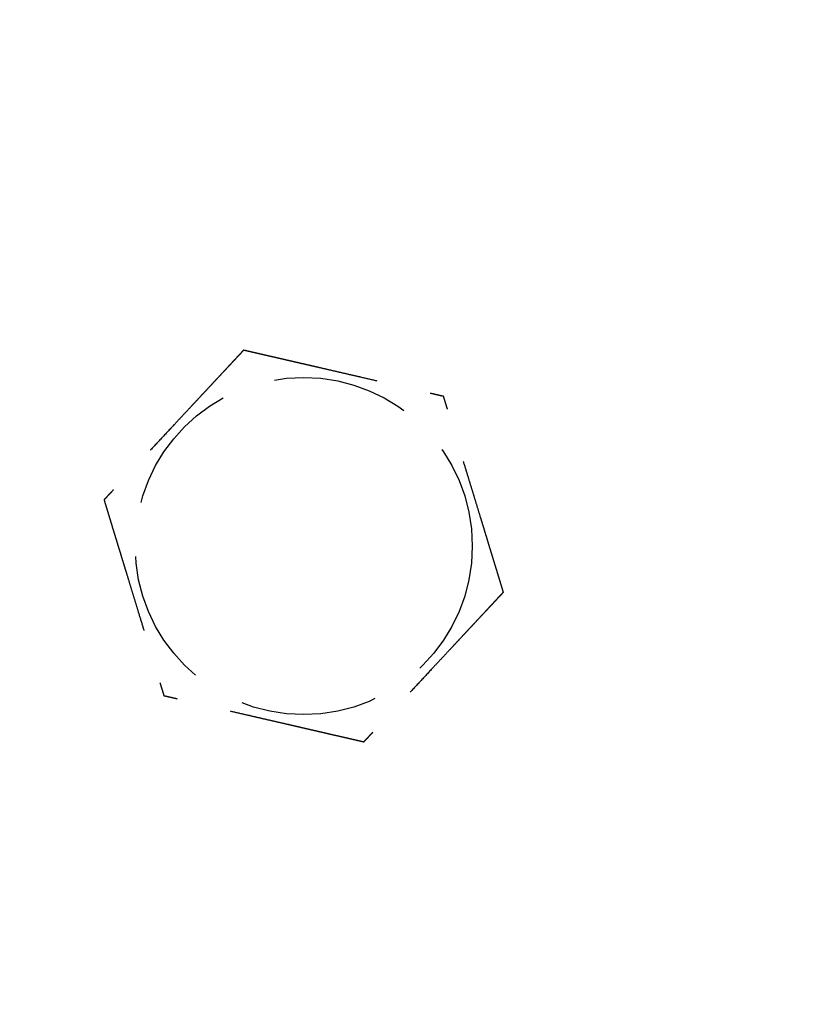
# Model space of a CAD drawing. Header units: millimetres. Extents: x -50096 to 615650, y 194565 to 243945.
# Tile 200 of 256: x 248821 to 248851, y 221957 to 221993. Entities that reach past the tile are written whole.
import ezdxf

# ---------------------------------------------------------------- set-up
doc = ezdxf.new("R2010")
doc.units = ezdxf.units.MM
doc.linetypes.add('ГТО-1 Пунктир', pattern=[7, 5, -2])
doc.layers.add('ГТО-2_Размеры_035', color=2, linetype='Continuous', lineweight=35)
doc.layers.add('ОГОС_Пунктир_025', color=151, linetype='ГТО-1 Пунктир', lineweight=25)
doc.layers.add('ГТО-2_Штриховка_018', color=7, linetype='Continuous', lineweight=18, true_color=0x6b6b6b)

# ---------------------------------------------------------------- blocks, each defined once
blk = doc.blocks.new('ОГСО_Затвор_План')
at = {"layer": 'ОГОС_Пунктир_025'}
blk.add_circle((-1134.17, 57.5), 6.172, dxfattribs=at)
blk.add_circle((-1134.17, 57.5), 6.172, dxfattribs=at)
for points, knots in [([(-1137.923, 64), (-1137.923, 63.999), (-1137.925, 63.997), (-1137.927, 63.992), (-1137.93, 63.988), (-1137.933, 63.982), (-1137.938, 63.974), (-1137.943, 63.965), (-1137.95, 63.954), (-1137.957, 63.94), (-1137.966, 63.925), (-1137.975, 63.909), (-1137.986, 63.891), (-1137.998, 63.869), (-1138.013, 63.843), (-1138.031, 63.813), (-1138.05, 63.78), (-1138.069, 63.747), (-1138.089, 63.712), (-1138.11, 63.676), (-1138.135, 63.632), (-1138.165, 63.581), (-1138.199, 63.522), (-1138.234, 63.461), (-1138.27, 63.399), (-1138.306, 63.336), (-1138.343, 63.272), (-1138.381, 63.206), (-1138.435, 63.112), (-1138.507, 62.989), (-1138.595, 62.835), (-1138.685, 62.68), (-1138.775, 62.524), (-1138.866, 62.367), (-1138.957, 62.208), (-1139.049, 62.049), (-1139.141, 61.89), (-1139.233, 61.73), (-1139.374, 61.487), (-1139.562, 61.16), (-1139.831, 60.695), (-1140.132, 60.173), (-1140.387, 59.732), (-1140.562, 59.428), (-1140.659, 59.261), (-1140.755, 59.094), (-1140.851, 58.929), (-1140.945, 58.765), (-1141.039, 58.602), (-1141.12, 58.462), (-1141.188, 58.344), (-1141.243, 58.249), (-1141.298, 58.155), (-1141.343, 58.075), (-1141.381, 58.01), (-1141.41, 57.96), (-1141.439, 57.91), (-1141.467, 57.862), (-1141.494, 57.815), (-1141.519, 57.77), (-1141.542, 57.732), (-1141.561, 57.699), (-1141.577, 57.671), (-1141.592, 57.646), (-1141.606, 57.621), (-1141.619, 57.599), (-1141.63, 57.579), (-1141.639, 57.563), (-1141.647, 57.55), (-1141.653, 57.539), (-1141.659, 57.528), (-1141.664, 57.52), (-1141.668, 57.512), (-1141.671, 57.507), (-1141.674, 57.504), (-1141.675, 57.501), (-1141.675, 57.501), (-1141.675, 57.5)], [0, 0, 0, 0, 0.004183, 0.008798, 0.014277, 0.021052, 0.029555, 0.040217, 0.053196, 0.068474, 0.085817, 0.104991, 0.125761, 0.147894, 0.180988, 0.216154, 0.253227, 0.292043, 0.332438, 0.374248, 0.417309, 0.483329, 0.551509, 0.621608, 0.693385, 0.766598, 0.841007, 0.916369, 0.992445, 1.16744, 1.344595, 1.523627, 1.704251, 1.886185, 2.069143, 2.252842, 2.436999, 2.621329, 2.805548, 3.279755, 3.752757, 4.418912, 5.086098, 5.279545, 5.472706, 5.665158, 5.856477, 6.046242, 6.23403, 6.419418, 6.531405, 6.641929, 6.750586, 6.856968, 6.91691, 6.975712, 7.033121, 7.088883, 7.142746, 7.194454, 7.243755, 7.276849, 7.308455, 7.338404, 7.366526, 7.392651, 7.41661, 7.433191, 7.448323, 7.461896, 7.473799, 7.483921, 7.492153, 7.498384, 7.502503, 7.504448, 7.505534, 7.505534, 7.505534, 7.505534]), ([(-1137.923, 64), (-1137.923, 63.999), (-1137.925, 63.997), (-1137.927, 63.992), (-1137.93, 63.988), (-1137.933, 63.982), (-1137.938, 63.974), (-1137.943, 63.965), (-1137.95, 63.954), (-1137.957, 63.94), (-1137.966, 63.925), (-1137.975, 63.909), (-1137.986, 63.891), (-1137.998, 63.869), (-1138.013, 63.843), (-1138.031, 63.813), (-1138.05, 63.78), (-1138.069, 63.747), (-1138.089, 63.712), (-1138.11, 63.676), (-1138.135, 63.632), (-1138.165, 63.581), (-1138.199, 63.522), (-1138.234, 63.461), (-1138.27, 63.399), (-1138.306, 63.336), (-1138.343, 63.272), (-1138.381, 63.206), (-1138.435, 63.112), (-1138.507, 62.989), (-1138.595, 62.835), (-1138.685, 62.68), (-1138.775, 62.524), (-1138.866, 62.367), (-1138.957, 62.208), (-1139.049, 62.049), (-1139.141, 61.89), (-1139.233, 61.73), (-1139.374, 61.487), (-1139.562, 61.16), (-1139.831, 60.695), (-1140.132, 60.173), (-1140.387, 59.732), (-1140.562, 59.428), (-1140.659, 59.261), (-1140.755, 59.094), (-1140.851, 58.929), (-1140.945, 58.765), (-1141.039, 58.602), (-1141.12, 58.462), (-1141.188, 58.344), (-1141.243, 58.249), (-1141.298, 58.155), (-1141.343, 58.075), (-1141.381, 58.01), (-1141.41, 57.96), (-1141.439, 57.91), (-1141.467, 57.862), (-1141.494, 57.815), (-1141.519, 57.77), (-1141.542, 57.732), (-1141.561, 57.699), (-1141.577, 57.671), (-1141.592, 57.646), (-1141.606, 57.621), (-1141.619, 57.599), (-1141.63, 57.579), (-1141.639, 57.563), (-1141.647, 57.55), (-1141.653, 57.539), (-1141.659, 57.528), (-1141.664, 57.52), (-1141.668, 57.512), (-1141.671, 57.507), (-1141.674, 57.504), (-1141.675, 57.501), (-1141.675, 57.501), (-1141.675, 57.5)], [0, 0, 0, 0, 0.004183, 0.008798, 0.014277, 0.021052, 0.029555, 0.040217, 0.053196, 0.068474, 0.085817, 0.104991, 0.125761, 0.147894, 0.180988, 0.216154, 0.253227, 0.292043, 0.332438, 0.374248, 0.417309, 0.483329, 0.551509, 0.621608, 0.693385, 0.766598, 0.841007, 0.916369, 0.992445, 1.16744, 1.344595, 1.523627, 1.704251, 1.886185, 2.069143, 2.252842, 2.436999, 2.621329, 2.805548, 3.279755, 3.752757, 4.418912, 5.086098, 5.279545, 5.472706, 5.665158, 5.856477, 6.046242, 6.23403, 6.419418, 6.531405, 6.641929, 6.750586, 6.856968, 6.91691, 6.975712, 7.033121, 7.088883, 7.142746, 7.194454, 7.243755, 7.276849, 7.308455, 7.338404, 7.366526, 7.392651, 7.41661, 7.433191, 7.448323, 7.461896, 7.473799, 7.483921, 7.492153, 7.498384, 7.502503, 7.504448, 7.505534, 7.505534, 7.505534, 7.505534]), ([(-1137.923, 64), (-1137.921, 64), (-1137.919, 64), (-1137.915, 64), (-1137.91, 64), (-1137.905, 64), (-1137.898, 64), (-1137.891, 64), (-1137.881, 64), (-1137.87, 64), (-1137.857, 64), (-1137.842, 64), (-1137.826, 64), (-1137.809, 64), (-1137.79, 64), (-1137.768, 64), (-1137.741, 64), (-1137.71, 64), (-1137.678, 64), (-1137.644, 64), (-1137.609, 64), (-1137.573, 64), (-1137.535, 64), (-1137.49, 64), (-1137.437, 64), (-1137.376, 64), (-1137.313, 64), (-1137.249, 64), (-1137.183, 64), (-1137.117, 64), (-1137.049, 64), (-1136.981, 64), (-1136.881, 64), (-1136.749, 64), (-1136.583, 64), (-1136.417, 64), (-1136.248, 64), (-1136.079, 64), (-1135.909, 64), (-1135.737, 64), (-1135.566, 64), (-1135.394, 64), (-1135.221, 64), (-1134.98, 64), (-1134.669, 64), (-1134.29, 64), (-1133.911, 64), (-1133.485, 64), (-1133.012, 64), (-1132.622, 64), (-1132.363, 64), (-1132.235, 64), (-1132.107, 64), (-1131.981, 64), (-1131.854, 64), (-1131.729, 64), (-1131.605, 64), (-1131.483, 64), (-1131.374, 64), (-1131.28, 64), (-1131.201, 64), (-1131.122, 64), (-1131.045, 64), (-1130.978, 64), (-1130.922, 64), (-1130.877, 64), (-1130.832, 64), (-1130.789, 64), (-1130.747, 64), (-1130.706, 64), (-1130.668, 64), (-1130.634, 64), (-1130.605, 64), (-1130.581, 64), (-1130.558, 64), (-1130.536, 64), (-1130.516, 64), (-1130.497, 64), (-1130.481, 64), (-1130.467, 64), (-1130.455, 64), (-1130.445, 64), (-1130.436, 64), (-1130.429, 64), (-1130.424, 64), (-1130.42, 64), (-1130.418, 64), (-1130.417, 64), (-1130.417, 64)], [0, 0, 0, 0, 0.003644, 0.007565, 0.012038, 0.017341, 0.023751, 0.031542, 0.040993, 0.052265, 0.065306, 0.079961, 0.096077, 0.113499, 0.132075, 0.151649, 0.181009, 0.211973, 0.244431, 0.278272, 0.313384, 0.349659, 0.386983, 0.425249, 0.484862, 0.54621, 0.609123, 0.673427, 0.738951, 0.805523, 0.87297, 0.941122, 1.009805, 1.173352, 1.338697, 1.50563, 1.673946, 1.843435, 2.013891, 2.185105, 2.356871, 2.528981, 2.701226, 2.8734, 3.253795, 3.633187, 4.011941, 4.390425, 4.911078, 5.431731, 5.559867, 5.687803, 5.81535, 5.942319, 6.068521, 6.193767, 6.317868, 6.440634, 6.561877, 6.642693, 6.722516, 6.801133, 6.878331, 6.953896, 7.000474, 7.046161, 7.090798, 7.134226, 7.176284, 7.216813, 7.255653, 7.292644, 7.318036, 7.342284, 7.365288, 7.386943, 7.407149, 7.425803, 7.442802, 7.456039, 7.467883, 7.478242, 7.487027, 7.494147, 7.499513, 7.503033, 7.504638, 7.505536, 7.505536, 7.505536, 7.505536]), ([(-1137.923, 64), (-1137.921, 64), (-1137.919, 64), (-1137.915, 64), (-1137.91, 64), (-1137.905, 64), (-1137.898, 64), (-1137.891, 64), (-1137.881, 64), (-1137.87, 64), (-1137.857, 64), (-1137.842, 64), (-1137.826, 64), (-1137.809, 64), (-1137.79, 64), (-1137.768, 64), (-1137.741, 64), (-1137.71, 64), (-1137.678, 64), (-1137.644, 64), (-1137.609, 64), (-1137.573, 64), (-1137.535, 64), (-1137.49, 64), (-1137.437, 64), (-1137.376, 64), (-1137.313, 64), (-1137.249, 64), (-1137.183, 64), (-1137.117, 64), (-1137.049, 64), (-1136.981, 64), (-1136.881, 64), (-1136.749, 64), (-1136.583, 64), (-1136.417, 64), (-1136.248, 64), (-1136.079, 64), (-1135.909, 64), (-1135.737, 64), (-1135.566, 64), (-1135.394, 64), (-1135.221, 64), (-1134.98, 64), (-1134.669, 64), (-1134.29, 64), (-1133.911, 64), (-1133.485, 64), (-1133.012, 64), (-1132.622, 64), (-1132.363, 64), (-1132.235, 64), (-1132.107, 64), (-1131.981, 64), (-1131.854, 64), (-1131.729, 64), (-1131.605, 64), (-1131.483, 64), (-1131.374, 64), (-1131.28, 64), (-1131.201, 64), (-1131.122, 64), (-1131.045, 64), (-1130.978, 64), (-1130.922, 64), (-1130.877, 64), (-1130.832, 64), (-1130.789, 64), (-1130.747, 64), (-1130.706, 64), (-1130.668, 64), (-1130.634, 64), (-1130.605, 64), (-1130.581, 64), (-1130.558, 64), (-1130.536, 64), (-1130.516, 64), (-1130.497, 64), (-1130.481, 64), (-1130.467, 64), (-1130.455, 64), (-1130.445, 64), (-1130.436, 64), (-1130.429, 64), (-1130.424, 64), (-1130.42, 64), (-1130.418, 64), (-1130.417, 64), (-1130.417, 64)], [0, 0, 0, 0, 0.003644, 0.007565, 0.012038, 0.017341, 0.023751, 0.031542, 0.040993, 0.052265, 0.065306, 0.079961, 0.096077, 0.113499, 0.132075, 0.151649, 0.181009, 0.211973, 0.244431, 0.278272, 0.313384, 0.349659, 0.386983, 0.425249, 0.484862, 0.54621, 0.609123, 0.673427, 0.738951, 0.805523, 0.87297, 0.941122, 1.009805, 1.173352, 1.338697, 1.50563, 1.673946, 1.843435, 2.013891, 2.185105, 2.356871, 2.528981, 2.701226, 2.8734, 3.253795, 3.633187, 4.011941, 4.390425, 4.911078, 5.431731, 5.559867, 5.687803, 5.81535, 5.942319, 6.068521, 6.193767, 6.317868, 6.440634, 6.561877, 6.642693, 6.722516, 6.801133, 6.878331, 6.953896, 7.000474, 7.046161, 7.090798, 7.134226, 7.176284, 7.216813, 7.255653, 7.292644, 7.318036, 7.342284, 7.365288, 7.386943, 7.407149, 7.425803, 7.442802, 7.456039, 7.467883, 7.478242, 7.487027, 7.494147, 7.499513, 7.503033, 7.504638, 7.505536, 7.505536, 7.505536, 7.505536]), ([(-1126.664, 57.5), (-1126.665, 57.501), (-1126.666, 57.504), (-1126.668, 57.507), (-1126.671, 57.511), (-1126.673, 57.516), (-1126.676, 57.521), (-1126.68, 57.528), (-1126.685, 57.536), (-1126.691, 57.546), (-1126.697, 57.557), (-1126.705, 57.57), (-1126.713, 57.584), (-1126.721, 57.599), (-1126.731, 57.615), (-1126.743, 57.636), (-1126.757, 57.661), (-1126.775, 57.692), (-1126.794, 57.725), (-1126.814, 57.759), (-1126.834, 57.794), (-1126.855, 57.831), (-1126.88, 57.873), (-1126.907, 57.921), (-1126.938, 57.974), (-1126.969, 58.028), (-1127.001, 58.084), (-1127.034, 58.141), (-1127.067, 58.198), (-1127.101, 58.257), (-1127.135, 58.316), (-1127.185, 58.402), (-1127.251, 58.517), (-1127.334, 58.66), (-1127.417, 58.805), (-1127.502, 58.95), (-1127.586, 59.097), (-1127.671, 59.245), (-1127.757, 59.393), (-1127.843, 59.542), (-1127.929, 59.691), (-1128.015, 59.84), (-1128.136, 60.049), (-1128.291, 60.318), (-1128.481, 60.647), (-1128.67, 60.975), (-1128.883, 61.344), (-1129.12, 61.753), (-1129.317, 62.096), (-1129.452, 62.329), (-1129.524, 62.454), (-1129.596, 62.578), (-1129.667, 62.701), (-1129.738, 62.823), (-1129.808, 62.945), (-1129.877, 63.064), (-1129.936, 63.167), (-1129.986, 63.253), (-1130.025, 63.322), (-1130.065, 63.39), (-1130.103, 63.457), (-1130.136, 63.514), (-1130.164, 63.563), (-1130.187, 63.602), (-1130.21, 63.641), (-1130.231, 63.678), (-1130.252, 63.715), (-1130.272, 63.75), (-1130.292, 63.783), (-1130.309, 63.814), (-1130.325, 63.841), (-1130.339, 63.865), (-1130.352, 63.888), (-1130.364, 63.909), (-1130.375, 63.928), (-1130.385, 63.944), (-1130.392, 63.957), (-1130.398, 63.967), (-1130.403, 63.976), (-1130.408, 63.984), (-1130.411, 63.99), (-1130.414, 63.995), (-1130.416, 63.998), (-1130.417, 63.999), (-1130.417, 64), (-1130.417, 64)], [0, 0, 0, 0, 0.003645, 0.007567, 0.012041, 0.017345, 0.023755, 0.031546, 0.040997, 0.052267, 0.065306, 0.079959, 0.096072, 0.113493, 0.132066, 0.151638, 0.185326, 0.22109, 0.258764, 0.298182, 0.339181, 0.381593, 0.425253, 0.484869, 0.54622, 0.609135, 0.67344, 0.738965, 0.805538, 0.872986, 0.941138, 1.009822, 1.173368, 1.338711, 1.505643, 1.673958, 1.843446, 2.013902, 2.185116, 2.356882, 2.528991, 2.701236, 2.87341, 3.253801, 3.633189, 4.01194, 4.390419, 4.911076, 5.431733, 5.575875, 5.719735, 5.863042, 6.005528, 6.146923, 6.286959, 6.425367, 6.561876, 6.642693, 6.722518, 6.801137, 6.878336, 6.953903, 7.00048, 7.046167, 7.090805, 7.134232, 7.176291, 7.216819, 7.255659, 7.292649, 7.322164, 7.3501, 7.376294, 7.400584, 7.422809, 7.442805, 7.456042, 7.467885, 7.478244, 7.487029, 7.494148, 7.499512, 7.503029, 7.504631, 7.505526, 7.505526, 7.505526, 7.505526]), ([(-1126.664, 57.5), (-1126.665, 57.501), (-1126.666, 57.504), (-1126.668, 57.507), (-1126.671, 57.511), (-1126.673, 57.516), (-1126.676, 57.521), (-1126.68, 57.528), (-1126.685, 57.536), (-1126.691, 57.546), (-1126.697, 57.557), (-1126.705, 57.57), (-1126.713, 57.584), (-1126.721, 57.599), (-1126.731, 57.615), (-1126.743, 57.636), (-1126.757, 57.661), (-1126.775, 57.692), (-1126.794, 57.725), (-1126.814, 57.759), (-1126.834, 57.794), (-1126.855, 57.831), (-1126.88, 57.873), (-1126.907, 57.921), (-1126.938, 57.974), (-1126.969, 58.028), (-1127.001, 58.084), (-1127.034, 58.141), (-1127.067, 58.198), (-1127.101, 58.257), (-1127.135, 58.316), (-1127.185, 58.402), (-1127.251, 58.517), (-1127.334, 58.66), (-1127.417, 58.805), (-1127.502, 58.95), (-1127.586, 59.097), (-1127.671, 59.245), (-1127.757, 59.393), (-1127.843, 59.542), (-1127.929, 59.691), (-1128.015, 59.84), (-1128.136, 60.049), (-1128.291, 60.318), (-1128.481, 60.647), (-1128.67, 60.975), (-1128.883, 61.344), (-1129.12, 61.753), (-1129.317, 62.096), (-1129.452, 62.329), (-1129.524, 62.454), (-1129.596, 62.578), (-1129.667, 62.701), (-1129.738, 62.823), (-1129.808, 62.945), (-1129.877, 63.064), (-1129.936, 63.167), (-1129.986, 63.253), (-1130.025, 63.322), (-1130.065, 63.39), (-1130.103, 63.457), (-1130.136, 63.514), (-1130.164, 63.563), (-1130.187, 63.602), (-1130.21, 63.641), (-1130.231, 63.678), (-1130.252, 63.715), (-1130.272, 63.75), (-1130.292, 63.783), (-1130.309, 63.814), (-1130.325, 63.841), (-1130.339, 63.865), (-1130.352, 63.888), (-1130.364, 63.909), (-1130.375, 63.928), (-1130.385, 63.944), (-1130.392, 63.957), (-1130.398, 63.967), (-1130.403, 63.976), (-1130.408, 63.984), (-1130.411, 63.99), (-1130.414, 63.995), (-1130.416, 63.998), (-1130.417, 63.999), (-1130.417, 64), (-1130.417, 64)], [0, 0, 0, 0, 0.003645, 0.007567, 0.012041, 0.017345, 0.023755, 0.031546, 0.040997, 0.052267, 0.065306, 0.079959, 0.096072, 0.113493, 0.132066, 0.151638, 0.185326, 0.22109, 0.258764, 0.298182, 0.339181, 0.381593, 0.425253, 0.484869, 0.54622, 0.609135, 0.67344, 0.738965, 0.805538, 0.872986, 0.941138, 1.009822, 1.173368, 1.338711, 1.505643, 1.673958, 1.843446, 2.013902, 2.185116, 2.356882, 2.528991, 2.701236, 2.87341, 3.253801, 3.633189, 4.01194, 4.390419, 4.911076, 5.431733, 5.575875, 5.719735, 5.863042, 6.005528, 6.146923, 6.286959, 6.425367, 6.561876, 6.642693, 6.722518, 6.801137, 6.878336, 6.953903, 7.00048, 7.046167, 7.090805, 7.134232, 7.176291, 7.216819, 7.255659, 7.292649, 7.322164, 7.3501, 7.376294, 7.400584, 7.422809, 7.442805, 7.456042, 7.467885, 7.478244, 7.487029, 7.494148, 7.499512, 7.503029, 7.504631, 7.505526, 7.505526, 7.505526, 7.505526]), ([(-1141.675, 57.5), (-1141.675, 57.499), (-1141.674, 57.497), (-1141.672, 57.494), (-1141.669, 57.49), (-1141.667, 57.485), (-1141.663, 57.479), (-1141.659, 57.473), (-1141.655, 57.464), (-1141.649, 57.455), (-1141.642, 57.443), (-1141.635, 57.431), (-1141.627, 57.417), (-1141.618, 57.402), (-1141.609, 57.386), (-1141.597, 57.365), (-1141.582, 57.339), (-1141.565, 57.308), (-1141.546, 57.276), (-1141.526, 57.242), (-1141.506, 57.206), (-1141.484, 57.169), (-1141.46, 57.127), (-1141.433, 57.08), (-1141.402, 57.027), (-1141.371, 56.972), (-1141.339, 56.917), (-1141.306, 56.86), (-1141.273, 56.802), (-1141.239, 56.744), (-1141.205, 56.685), (-1141.155, 56.598), (-1141.088, 56.484), (-1141.006, 56.34), (-1140.922, 56.196), (-1140.838, 56.05), (-1140.754, 55.904), (-1140.668, 55.756), (-1140.583, 55.608), (-1140.497, 55.459), (-1140.411, 55.31), (-1140.325, 55.161), (-1140.204, 54.952), (-1140.049, 54.683), (-1139.859, 54.354), (-1139.669, 54.026), (-1139.457, 53.657), (-1139.22, 53.247), (-1139.022, 52.905), (-1138.888, 52.672), (-1138.816, 52.547), (-1138.744, 52.423), (-1138.673, 52.3), (-1138.602, 52.177), (-1138.532, 52.056), (-1138.463, 51.936), (-1138.404, 51.834), (-1138.354, 51.748), (-1138.314, 51.679), (-1138.275, 51.611), (-1138.237, 51.544), (-1138.203, 51.486), (-1138.175, 51.438), (-1138.153, 51.398), (-1138.13, 51.36), (-1138.109, 51.322), (-1138.088, 51.286), (-1138.067, 51.251), (-1138.048, 51.217), (-1138.03, 51.187), (-1138.015, 51.16), (-1138.001, 51.135), (-1137.988, 51.113), (-1137.975, 51.092), (-1137.964, 51.073), (-1137.955, 51.057), (-1137.948, 51.044), (-1137.942, 51.033), (-1137.937, 51.024), (-1137.932, 51.017), (-1137.929, 51.011), (-1137.926, 51.006), (-1137.924, 51.003), (-1137.923, 51.001), (-1137.923, 51.001), (-1137.923, 51)], [0, 0, 0, 0, 0.003646, 0.007569, 0.012045, 0.01735, 0.02376, 0.031553, 0.041004, 0.052275, 0.065314, 0.079968, 0.096081, 0.113501, 0.132074, 0.151646, 0.185331, 0.221092, 0.258763, 0.298179, 0.339174, 0.381583, 0.42524, 0.484855, 0.546205, 0.609119, 0.673425, 0.73895, 0.805523, 0.872972, 0.941125, 1.009809, 1.173357, 1.338702, 1.505636, 1.673952, 1.843442, 2.013898, 2.185113, 2.356879, 2.528989, 2.701235, 2.87341, 3.253803, 3.633192, 4.011945, 4.390427, 4.911084, 5.43174, 5.575883, 5.719742, 5.86305, 6.005536, 6.146932, 6.286968, 6.425375, 6.561883, 6.642698, 6.72252, 6.801136, 6.878333, 6.953897, 7.000475, 7.046163, 7.0908, 7.134229, 7.176287, 7.216817, 7.255658, 7.292649, 7.322166, 7.350103, 7.376298, 7.40059, 7.422815, 7.442813, 7.45605, 7.467893, 7.478252, 7.487037, 7.494156, 7.499519, 7.503037, 7.504639, 7.505534, 7.505534, 7.505534, 7.505534]), ([(-1141.675, 57.5), (-1141.675, 57.499), (-1141.674, 57.497), (-1141.672, 57.494), (-1141.669, 57.49), (-1141.667, 57.485), (-1141.663, 57.479), (-1141.659, 57.473), (-1141.655, 57.464), (-1141.649, 57.455), (-1141.642, 57.443), (-1141.635, 57.431), (-1141.627, 57.417), (-1141.618, 57.402), (-1141.609, 57.386), (-1141.597, 57.365), (-1141.582, 57.339), (-1141.565, 57.308), (-1141.546, 57.276), (-1141.526, 57.242), (-1141.506, 57.206), (-1141.484, 57.169), (-1141.46, 57.127), (-1141.433, 57.08), (-1141.402, 57.027), (-1141.371, 56.972), (-1141.339, 56.917), (-1141.306, 56.86), (-1141.273, 56.802), (-1141.239, 56.744), (-1141.205, 56.685), (-1141.155, 56.598), (-1141.088, 56.484), (-1141.006, 56.34), (-1140.922, 56.196), (-1140.838, 56.05), (-1140.754, 55.904), (-1140.668, 55.756), (-1140.583, 55.608), (-1140.497, 55.459), (-1140.411, 55.31), (-1140.325, 55.161), (-1140.204, 54.952), (-1140.049, 54.683), (-1139.859, 54.354), (-1139.669, 54.026), (-1139.457, 53.657), (-1139.22, 53.247), (-1139.022, 52.905), (-1138.888, 52.672), (-1138.816, 52.547), (-1138.744, 52.423), (-1138.673, 52.3), (-1138.602, 52.177), (-1138.532, 52.056), (-1138.463, 51.936), (-1138.404, 51.834), (-1138.354, 51.748), (-1138.314, 51.679), (-1138.275, 51.611), (-1138.237, 51.544), (-1138.203, 51.486), (-1138.175, 51.438), (-1138.153, 51.398), (-1138.13, 51.36), (-1138.109, 51.322), (-1138.088, 51.286), (-1138.067, 51.251), (-1138.048, 51.217), (-1138.03, 51.187), (-1138.015, 51.16), (-1138.001, 51.135), (-1137.988, 51.113), (-1137.975, 51.092), (-1137.964, 51.073), (-1137.955, 51.057), (-1137.948, 51.044), (-1137.942, 51.033), (-1137.937, 51.024), (-1137.932, 51.017), (-1137.929, 51.011), (-1137.926, 51.006), (-1137.924, 51.003), (-1137.923, 51.001), (-1137.923, 51.001), (-1137.923, 51)], [0, 0, 0, 0, 0.003646, 0.007569, 0.012045, 0.01735, 0.02376, 0.031553, 0.041004, 0.052275, 0.065314, 0.079968, 0.096081, 0.113501, 0.132074, 0.151646, 0.185331, 0.221092, 0.258763, 0.298179, 0.339174, 0.381583, 0.42524, 0.484855, 0.546205, 0.609119, 0.673425, 0.73895, 0.805523, 0.872972, 0.941125, 1.009809, 1.173357, 1.338702, 1.505636, 1.673952, 1.843442, 2.013898, 2.185113, 2.356879, 2.528989, 2.701235, 2.87341, 3.253803, 3.633192, 4.011945, 4.390427, 4.911084, 5.43174, 5.575883, 5.719742, 5.86305, 6.005536, 6.146932, 6.286968, 6.425375, 6.561883, 6.642698, 6.72252, 6.801136, 6.878333, 6.953897, 7.000475, 7.046163, 7.0908, 7.134229, 7.176287, 7.216817, 7.255658, 7.292649, 7.322166, 7.350103, 7.376298, 7.40059, 7.422815, 7.442813, 7.45605, 7.467893, 7.478252, 7.487037, 7.494156, 7.499519, 7.503037, 7.504639, 7.505534, 7.505534, 7.505534, 7.505534]), ([(-1126.664, 57.5), (-1126.665, 57.499), (-1126.667, 57.497), (-1126.669, 57.492), (-1126.672, 57.488), (-1126.675, 57.482), (-1126.679, 57.474), (-1126.685, 57.465), (-1126.691, 57.454), (-1126.699, 57.44), (-1126.708, 57.425), (-1126.717, 57.409), (-1126.727, 57.391), (-1126.74, 57.369), (-1126.755, 57.343), (-1126.773, 57.313), (-1126.791, 57.281), (-1126.811, 57.247), (-1126.831, 57.212), (-1126.852, 57.176), (-1126.877, 57.132), (-1126.906, 57.081), (-1126.94, 57.022), (-1126.975, 56.961), (-1127.011, 56.899), (-1127.048, 56.836), (-1127.085, 56.772), (-1127.123, 56.706), (-1127.177, 56.612), (-1127.248, 56.489), (-1127.337, 56.335), (-1127.426, 56.18), (-1127.517, 56.024), (-1127.608, 55.867), (-1127.699, 55.708), (-1127.791, 55.549), (-1127.883, 55.39), (-1127.975, 55.23), (-1128.115, 54.987), (-1128.304, 54.66), (-1128.573, 54.195), (-1128.874, 53.673), (-1129.128, 53.232), (-1129.304, 52.928), (-1129.401, 52.761), (-1129.497, 52.594), (-1129.592, 52.429), (-1129.687, 52.265), (-1129.781, 52.102), (-1129.862, 51.962), (-1129.93, 51.844), (-1129.985, 51.749), (-1130.039, 51.655), (-1130.085, 51.575), (-1130.123, 51.51), (-1130.152, 51.46), (-1130.181, 51.41), (-1130.208, 51.362), (-1130.235, 51.315), (-1130.261, 51.27), (-1130.284, 51.232), (-1130.303, 51.199), (-1130.318, 51.171), (-1130.333, 51.146), (-1130.347, 51.121), (-1130.36, 51.099), (-1130.371, 51.079), (-1130.381, 51.063), (-1130.388, 51.05), (-1130.395, 51.039), (-1130.401, 51.028), (-1130.406, 51.02), (-1130.41, 51.012), (-1130.413, 51.007), (-1130.415, 51.004), (-1130.416, 51.002), (-1130.417, 51.001), (-1130.417, 51)], [0, 0, 0, 0, 0.004182, 0.008795, 0.014273, 0.021047, 0.029548, 0.040209, 0.053188, 0.068466, 0.085809, 0.104983, 0.125753, 0.147886, 0.180982, 0.216148, 0.253223, 0.29204, 0.332436, 0.374247, 0.417309, 0.48333, 0.55151, 0.621609, 0.693386, 0.766599, 0.841007, 0.91637, 0.992445, 1.167439, 1.344594, 1.523626, 1.70425, 1.886184, 2.069142, 2.252842, 2.436999, 2.621329, 2.805548, 3.279761, 3.75277, 4.418914, 5.08609, 5.279541, 5.472704, 5.665159, 5.856482, 6.04625, 6.234041, 6.419431, 6.531415, 6.641936, 6.750589, 6.856968, 6.916908, 6.975708, 7.033116, 7.088877, 7.142739, 7.194447, 7.243748, 7.276843, 7.308451, 7.338402, 7.366525, 7.392651, 7.41661, 7.43319, 7.448321, 7.461893, 7.473795, 7.483916, 7.492147, 7.498377, 7.502495, 7.504441, 7.505526, 7.505526, 7.505526, 7.505526]), ([(-1126.664, 57.5), (-1126.665, 57.499), (-1126.667, 57.497), (-1126.669, 57.492), (-1126.672, 57.488), (-1126.675, 57.482), (-1126.679, 57.474), (-1126.685, 57.465), (-1126.691, 57.454), (-1126.699, 57.44), (-1126.708, 57.425), (-1126.717, 57.409), (-1126.727, 57.391), (-1126.74, 57.369), (-1126.755, 57.343), (-1126.773, 57.313), (-1126.791, 57.281), (-1126.811, 57.247), (-1126.831, 57.212), (-1126.852, 57.176), (-1126.877, 57.132), (-1126.906, 57.081), (-1126.94, 57.022), (-1126.975, 56.961), (-1127.011, 56.899), (-1127.048, 56.836), (-1127.085, 56.772), (-1127.123, 56.706), (-1127.177, 56.612), (-1127.248, 56.489), (-1127.337, 56.335), (-1127.426, 56.18), (-1127.517, 56.024), (-1127.608, 55.867), (-1127.699, 55.708), (-1127.791, 55.549), (-1127.883, 55.39), (-1127.975, 55.23), (-1128.115, 54.987), (-1128.304, 54.66), (-1128.573, 54.195), (-1128.874, 53.673), (-1129.128, 53.232), (-1129.304, 52.928), (-1129.401, 52.761), (-1129.497, 52.594), (-1129.592, 52.429), (-1129.687, 52.265), (-1129.781, 52.102), (-1129.862, 51.962), (-1129.93, 51.844), (-1129.985, 51.749), (-1130.039, 51.655), (-1130.085, 51.575), (-1130.123, 51.51), (-1130.152, 51.46), (-1130.181, 51.41), (-1130.208, 51.362), (-1130.235, 51.315), (-1130.261, 51.27), (-1130.284, 51.232), (-1130.303, 51.199), (-1130.318, 51.171), (-1130.333, 51.146), (-1130.347, 51.121), (-1130.36, 51.099), (-1130.371, 51.079), (-1130.381, 51.063), (-1130.388, 51.05), (-1130.395, 51.039), (-1130.401, 51.028), (-1130.406, 51.02), (-1130.41, 51.012), (-1130.413, 51.007), (-1130.415, 51.004), (-1130.416, 51.002), (-1130.417, 51.001), (-1130.417, 51)], [0, 0, 0, 0, 0.004182, 0.008795, 0.014273, 0.021047, 0.029548, 0.040209, 0.053188, 0.068466, 0.085809, 0.104983, 0.125753, 0.147886, 0.180982, 0.216148, 0.253223, 0.29204, 0.332436, 0.374247, 0.417309, 0.48333, 0.55151, 0.621609, 0.693386, 0.766599, 0.841007, 0.91637, 0.992445, 1.167439, 1.344594, 1.523626, 1.70425, 1.886184, 2.069142, 2.252842, 2.436999, 2.621329, 2.805548, 3.279761, 3.75277, 4.418914, 5.08609, 5.279541, 5.472704, 5.665159, 5.856482, 6.04625, 6.234041, 6.419431, 6.531415, 6.641936, 6.750589, 6.856968, 6.916908, 6.975708, 7.033116, 7.088877, 7.142739, 7.194447, 7.243748, 7.276843, 7.308451, 7.338402, 7.366525, 7.392651, 7.41661, 7.43319, 7.448321, 7.461893, 7.473795, 7.483916, 7.492147, 7.498377, 7.502495, 7.504441, 7.505526, 7.505526, 7.505526, 7.505526]), ([(-1130.417, 51), (-1130.418, 51), (-1130.421, 51), (-1130.425, 51), (-1130.429, 51), (-1130.435, 51), (-1130.441, 51), (-1130.449, 51), (-1130.459, 51), (-1130.47, 51), (-1130.483, 51), (-1130.498, 51), (-1130.514, 51), (-1130.531, 51), (-1130.55, 51), (-1130.572, 51), (-1130.599, 51), (-1130.63, 51), (-1130.662, 51), (-1130.696, 51), (-1130.731, 51), (-1130.767, 51), (-1130.804, 51), (-1130.849, 51), (-1130.903, 51), (-1130.964, 51), (-1131.027, 51), (-1131.091, 51), (-1131.156, 51), (-1131.223, 51), (-1131.29, 51), (-1131.358, 51), (-1131.459, 51), (-1131.591, 51), (-1131.756, 51), (-1131.923, 51), (-1132.091, 51), (-1132.261, 51), (-1132.431, 51), (-1132.602, 51), (-1132.774, 51), (-1132.946, 51), (-1133.118, 51), (-1133.36, 51), (-1133.671, 51), (-1134.05, 51), (-1134.429, 51), (-1134.855, 51), (-1135.328, 51), (-1135.718, 51), (-1135.977, 51), (-1136.105, 51), (-1136.232, 51), (-1136.359, 51), (-1136.485, 51), (-1136.611, 51), (-1136.735, 51), (-1136.857, 51), (-1136.966, 51), (-1137.059, 51), (-1137.139, 51), (-1137.218, 51), (-1137.295, 51), (-1137.361, 51), (-1137.417, 51), (-1137.463, 51), (-1137.508, 51), (-1137.551, 51), (-1137.593, 51), (-1137.633, 51), (-1137.672, 51), (-1137.706, 51), (-1137.735, 51), (-1137.759, 51), (-1137.782, 51), (-1137.804, 51), (-1137.824, 51), (-1137.842, 51), (-1137.859, 51), (-1137.873, 51), (-1137.884, 51), (-1137.895, 51), (-1137.904, 51), (-1137.911, 51), (-1137.916, 51), (-1137.92, 51), (-1137.922, 51), (-1137.922, 51), (-1137.923, 51)], [0, 0, 0, 0, 0.003644, 0.007565, 0.012038, 0.017341, 0.023751, 0.031542, 0.040993, 0.052265, 0.065306, 0.079961, 0.096077, 0.113499, 0.132075, 0.151649, 0.181009, 0.211973, 0.244431, 0.278272, 0.313384, 0.349658, 0.386983, 0.425249, 0.484863, 0.546213, 0.609127, 0.673433, 0.738959, 0.805532, 0.872981, 0.941135, 1.00982, 1.173368, 1.338713, 1.505647, 1.673962, 1.843451, 2.013907, 2.185121, 2.356887, 2.528996, 2.701241, 2.873415, 3.253806, 3.633194, 4.011945, 4.390425, 4.911086, 5.431746, 5.559882, 5.687818, 5.815365, 5.942333, 6.068535, 6.193781, 6.317882, 6.440649, 6.561892, 6.642708, 6.722532, 6.801149, 6.878347, 6.953911, 7.000487, 7.046172, 7.090807, 7.134233, 7.176289, 7.216816, 7.255654, 7.292644, 7.318036, 7.342284, 7.365287, 7.386943, 7.407149, 7.425803, 7.442802, 7.456039, 7.467883, 7.478242, 7.487027, 7.494147, 7.499513, 7.503033, 7.504638, 7.505536, 7.505536, 7.505536, 7.505536]), ([(-1130.417, 51), (-1130.418, 51), (-1130.421, 51), (-1130.425, 51), (-1130.429, 51), (-1130.435, 51), (-1130.441, 51), (-1130.449, 51), (-1130.459, 51), (-1130.47, 51), (-1130.483, 51), (-1130.498, 51), (-1130.514, 51), (-1130.531, 51), (-1130.55, 51), (-1130.572, 51), (-1130.599, 51), (-1130.63, 51), (-1130.662, 51), (-1130.696, 51), (-1130.731, 51), (-1130.767, 51), (-1130.804, 51), (-1130.849, 51), (-1130.903, 51), (-1130.964, 51), (-1131.027, 51), (-1131.091, 51), (-1131.156, 51), (-1131.223, 51), (-1131.29, 51), (-1131.358, 51), (-1131.459, 51), (-1131.591, 51), (-1131.756, 51), (-1131.923, 51), (-1132.091, 51), (-1132.261, 51), (-1132.431, 51), (-1132.602, 51), (-1132.774, 51), (-1132.946, 51), (-1133.118, 51), (-1133.36, 51), (-1133.671, 51), (-1134.05, 51), (-1134.429, 51), (-1134.855, 51), (-1135.328, 51), (-1135.718, 51), (-1135.977, 51), (-1136.105, 51), (-1136.232, 51), (-1136.359, 51), (-1136.485, 51), (-1136.611, 51), (-1136.735, 51), (-1136.857, 51), (-1136.966, 51), (-1137.059, 51), (-1137.139, 51), (-1137.218, 51), (-1137.295, 51), (-1137.361, 51), (-1137.417, 51), (-1137.463, 51), (-1137.508, 51), (-1137.551, 51), (-1137.593, 51), (-1137.633, 51), (-1137.672, 51), (-1137.706, 51), (-1137.735, 51), (-1137.759, 51), (-1137.782, 51), (-1137.804, 51), (-1137.824, 51), (-1137.842, 51), (-1137.859, 51), (-1137.873, 51), (-1137.884, 51), (-1137.895, 51), (-1137.904, 51), (-1137.911, 51), (-1137.916, 51), (-1137.92, 51), (-1137.922, 51), (-1137.922, 51), (-1137.923, 51)], [0, 0, 0, 0, 0.003644, 0.007565, 0.012038, 0.017341, 0.023751, 0.031542, 0.040993, 0.052265, 0.065306, 0.079961, 0.096077, 0.113499, 0.132075, 0.151649, 0.181009, 0.211973, 0.244431, 0.278272, 0.313384, 0.349658, 0.386983, 0.425249, 0.484863, 0.546213, 0.609127, 0.673433, 0.738959, 0.805532, 0.872981, 0.941135, 1.00982, 1.173368, 1.338713, 1.505647, 1.673962, 1.843451, 2.013907, 2.185121, 2.356887, 2.528996, 2.701241, 2.873415, 3.253806, 3.633194, 4.011945, 4.390425, 4.911086, 5.431746, 5.559882, 5.687818, 5.815365, 5.942333, 6.068535, 6.193781, 6.317882, 6.440649, 6.561892, 6.642708, 6.722532, 6.801149, 6.878347, 6.953911, 7.000487, 7.046172, 7.090807, 7.134233, 7.176289, 7.216816, 7.255654, 7.292644, 7.318036, 7.342284, 7.365287, 7.386943, 7.407149, 7.425803, 7.442802, 7.456039, 7.467883, 7.478242, 7.487027, 7.494147, 7.499513, 7.503033, 7.504638, 7.505536, 7.505536, 7.505536, 7.505536])]:
    blk.add_open_spline(points, degree=3, knots=knots, dxfattribs=at)
blk = doc.blocks.new('A$C1AA538EC')
at = {"layer": 'ГТО-2_Размеры_035', "rotation": 346.9999999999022}
blk.add_blockref('ОГСО_Затвор_План', (-6044.682, -11100.099), dxfattribs=at)

msp = doc.modelspace()

# ---------------------------------------------------------------- hatches: boundary and pattern name
at = {"layer": 'ГТО-2_Штриховка_018'}
h = msp.add_hatch(dxfattribs=at)
h.set_pattern_fill('ANSI35', color=256, scale=100)
h.set_pattern_definition([(45, (-115466.6, -494469.8), (-449.0128, 449.0128), []), (45, (-115017.6, -494469.8), (-449.0128, 449.0128), [793.75, -158.75, 0, -158.75])])
h.paths.add_polyline_path([(243988.45, 233562.872), (247488.45, 233562.872), (247488.45, 236562.872), (227633.45, 236562.872), (227633.45, 228037.872), (232688.45, 228037.872), (232688.45, 229062.872), (243988.45, 229062.872)])
edge = h.paths.add_edge_path(flags=16)
edge.add_arc((234968.45, 232762.782), 1700, 0, 360)
edge = h.paths.add_edge_path(flags=16)
edge.add_arc((255968.45, 232762.782), 1700, 0, 360)
h.paths.add_polyline_path([(264438.45, 224462.872), (264438.45, 224822.872), (265938.45, 224822.872), (265938.45, 224462.872), (276518.45, 224462.872), (276518.45, 221662.696), (278018.45, 221662.696), (278018.45, 225962.872), (263788.45, 225962.872), (263788.45, 236562.872), (247488.45, 236562.872), (247488.45, 233562.872), (250988.45, 233562.872), (250988.45, 229062.872), (262288.45, 229062.872), (262288.45, 226212.872), (247488.45, 226212.872), (247488.45, 224462.872), (252623.45, 224462.872), (252623.45, 224822.872), (254123.45, 224822.872), (254123.45, 224462.872), (258378.45, 224462.872), (258378.45, 224822.871), (259878.45, 224822.871), (259878.45, 224462.872)])

# ---------------------------------------------------------------- block references
at = {"layer": 'ГТО-2_Размеры_035'}
msp.add_blockref('A$C1AA538EC', (255968.45, 232762.782), dxfattribs=at)

doc.saveas('drawing.dxf')
